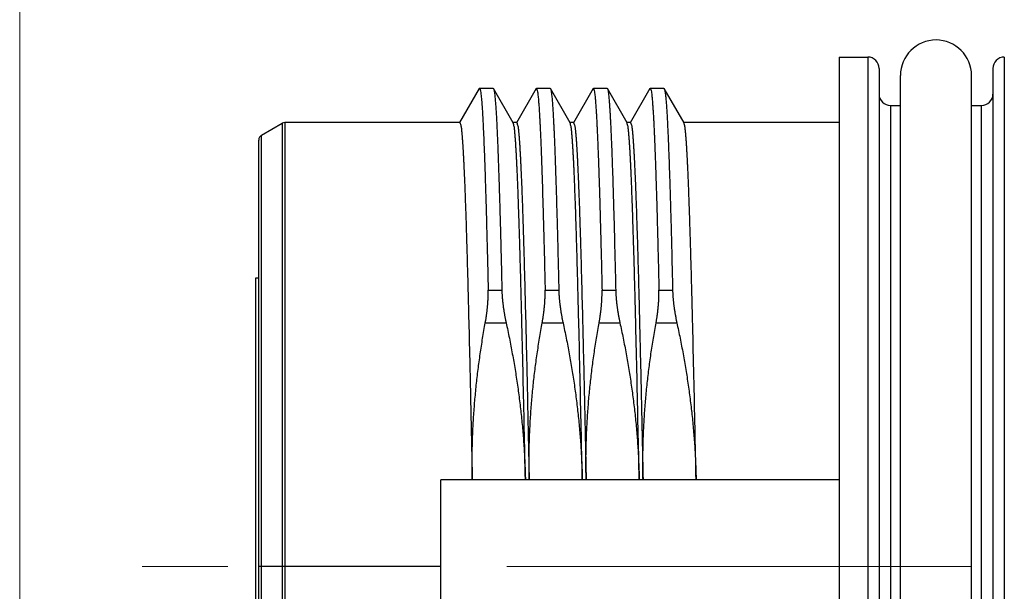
# Model space of a CAD drawing. Header units: millimetres. Extents: x 0 to 594, y 0 to 420.
# Tile 71 of 112: x 256 to 274, y 254 to 264. Entities that reach past the tile are written whole.
import ezdxf

# ---------------------------------------------------------------- set-up
doc = ezdxf.new("R2010")
doc.units = ezdxf.units.MM
doc.header["$LTSCALE"] = 0.257233
doc.linetypes.add('CENTER', pattern=[50.8, 31.75, -6.35, 6.35, -6.35])
doc.layers.add('NoLayerName_001', color=7, linetype='Continuous')
doc.styles.get("Standard").update_dxf_attribs({"font": 'txt', "bigfont": 'extfont2'})
doc.dimstyles.get("Standard").update_dxf_attribs({"dimtxt": 2.5, "dimasz": 2.5, "dimexe": 1, "dimexo": 1, "dimtad": 1, "dimdec": 3, "dimzin": 0, "dimdsep": 46, "dimtxsty": 'Standard', "dimcen": 2.5, "dimadec": 3, "dimazin": 0, "dimtfac": 0.75, "dimtdec": 3, "dimtmove": 0, "dimatfit": 3, "dimfxl": 1, "dimarcsym": 0})

# ---------------------------------------------------------------- blocks, each defined once
blk = doc.blocks.new('_OPEN30')
at = {"color": 0, "linetype": 'ByBlock', "lineweight": -2}
for p, q in [((-1, 0.267949), (0, 0)), ((0, 0), (-1, -0.267949)), ((0, 0), (-1, 0))]:
    blk.add_line(p, q, dxfattribs=at)
blk = doc.blocks.new('*D66')
at = {"layer": 'Defpoints', "color": 0}
for p in [(256.424, 287.238), (256.424, 219.77), (402.924, 190.77)]:
    blk.add_point(p, dxfattribs=at)
at = {"layer": 'NoLayerName_001', "color": 0, "linetype": 'Continuous', "lineweight": 13}
for p, q in [((256.424, 221.184), (256.424, 288.652)), ((402.924, 192.184), (402.924, 288.652)), ((400.802, 287.238), (258.545, 287.238))]:
    blk.add_line(p, q, dxfattribs=at)
at = {"layer": 'NoLayerName_001', "color": 0, "lineweight": 13, "xscale": 2.121340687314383, "yscale": 2.121340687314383, "zscale": 2.121340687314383, "rotation": 180}
blk.add_blockref('_OPEN30', (256.424, 287.238), dxfattribs=at)
at = {"layer": 'NoLayerName_001', "color": 0, "lineweight": 13, "xscale": 2.121340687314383, "yscale": 2.121340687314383, "zscale": 2.121340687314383}
blk.add_blockref('_OPEN30', (402.924, 287.238), dxfattribs=at)
at = {"layer": 'NoLayerName_001', "color": 0, "lineweight": 13, "insert": (329.674, 291.127), "char_height": 4.9498, "attachment_point": 5}
blk.add_mtext('\\W0.8000;Ｌ', dxfattribs=at)
blk = doc.blocks.new('*D67')
at = {"layer": 'Defpoints', "color": 0}
for p in [(256.424, 279.059), (362.924, 221.77), (256.424, 219.77)]:
    blk.add_point(p, dxfattribs=at)
at = {"layer": 'NoLayerName_001', "color": 0, "linetype": 'Continuous', "lineweight": 13}
for p, q in [((256.424, 221.184), (256.424, 280.473)), ((362.924, 223.184), (362.924, 280.473)), ((360.802, 279.059), (258.545, 279.059))]:
    blk.add_line(p, q, dxfattribs=at)
at = {"layer": 'NoLayerName_001', "color": 0, "lineweight": 13, "xscale": 2.121340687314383, "yscale": 2.121340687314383, "zscale": 2.121340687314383, "rotation": 180}
blk.add_blockref('_OPEN30', (256.424, 279.059), dxfattribs=at)
at = {"layer": 'NoLayerName_001', "color": 0, "lineweight": 13, "xscale": 2.121340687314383, "yscale": 2.121340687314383, "zscale": 2.121340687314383}
blk.add_blockref('_OPEN30', (362.924, 279.059), dxfattribs=at)
at = {"layer": 'NoLayerName_001', "color": 0, "lineweight": 13, "insert": (309.674, 282.948), "char_height": 4.94979, "attachment_point": 5}
blk.add_mtext('\\W0.8000;ＬＬ', dxfattribs=at)

msp = doc.modelspace()

# ---------------------------------------------------------------- linework, layer by layer
at = {"layer": 'NoLayerName_001', "color": 7, "linetype": 'Continuous', "lineweight": 25}
for p, q in [((270.8236, 263.0699), (270.8236, 245.1699)), ((270.8236, 263.0699), (271.3236, 263.0699)), ((271.5236, 262.8699), (271.5236, 245.3699)), ((273.5236, 262.8699), (273.5236, 245.3699)), ((271.8986, 245.4949), (271.8986, 262.7449)), ((273.1486, 245.4949), (273.1486, 262.7449)), ((264.4981, 262.5153), (264.1513, 261.915)), ((264.5033, 262.5199), (264.4981, 262.5153)), ((264.7438, 262.5199), (264.5033, 262.5199)), ((264.7438, 262.5199), (264.749, 262.5153)), ((265.0958, 261.915), (264.749, 262.5153)), ((265.4981, 262.5153), (265.1513, 261.915)), ((265.4981, 262.5153), (265.5033, 262.5199)), ((265.7438, 262.5199), (265.5033, 262.5199)), ((266.0958, 261.915), (265.749, 262.5153)), ((266.4981, 262.5153), (266.1513, 261.915)), ((266.4981, 262.5153), (266.5033, 262.5199)), ((266.7438, 262.5199), (266.5033, 262.5199)), ((267.0958, 261.915), (266.749, 262.5153)), ((267.4981, 262.5153), (267.1513, 261.915)), ((267.4981, 262.5153), (267.5033, 262.5199)), ((267.7438, 262.5199), (267.5033, 262.5199)), ((268.0958, 261.915), (267.749, 262.5153)), ((271.7236, 262.2199), (271.8986, 262.2199)), ((273.1486, 262.2199), (273.3236, 262.2199)), ((260.6736, 261.6987), (261.0334, 261.9065)), ((261.0834, 261.9199), (261.0334, 261.9065)), ((264.1569, 261.9199), (261.0834, 261.9199)), ((265.1569, 261.9199), (265.0902, 261.9199)), ((266.1569, 261.9199), (266.0902, 261.9199)), ((267.1569, 261.9199), (267.0902, 261.9199)), ((270.8236, 261.9199), (268.0902, 261.9199)), ((260.6236, 246.6277), (260.6236, 261.6121)), ((260.5736, 248.3666), (260.5736, 259.1943)), ((260.5736, 259.1943), (260.6236, 259.1943)), ((263.8236, 252.5975), (263.8236, 255.6422)), ((270.8236, 255.6422), (263.8236, 255.6422))]:
    msp.add_line(p, q, dxfattribs=at)
at = {"layer": 'NoLayerName_001', "color": 8, "linetype": 'Continuous', "lineweight": 25}
for p, q in [((271.3236, 263.0699), (271.3236, 245.1699)), ((273.7236, 263.0699), (273.7236, 245.1699)), ((264.1569, 261.9199), (264.5033, 262.5199)), ((271.7236, 262.2199), (271.7236, 246.0199)), ((273.3236, 246.0199), (273.3236, 262.2199)), ((261.0334, 261.9065), (261.0333, 246.3333)), ((261.0834, 261.9199), (261.0834, 254.1199)), ((260.6736, 246.541), (260.6736, 261.6987)), ((264.6552, 258.9769), (264.8956, 258.9769)), ((265.6552, 258.9769), (265.8956, 258.9769)), ((266.6552, 258.9769), (266.8956, 258.9769)), ((267.6552, 258.9769), (267.8956, 258.9769)), ((264.6047, 258.4023), (264.9697, 258.4023)), ((265.6047, 258.4023), (265.9697, 258.4023)), ((266.6047, 258.4023), (266.9697, 258.4023)), ((267.6047, 258.4023), (267.9697, 258.4023)), ((263.8236, 254.1199), (260.6236, 254.1198)), ((261.0831, 254.1199), (261.0833, 246.3199))]:
    msp.add_line(p, q, dxfattribs=at)
at = {"layer": 'NoLayerName_001', "color": 2, "linetype": 'CENTER', "lineweight": 13}
msp.add_line((273.1486, 254.1199), (258.5736, 254.1199), dxfattribs=at)
at = {"layer": 'NoLayerName_001', "color": 7, "linetype": 'Continuous', "lineweight": 25}
for centre, radius, start, end in [((272.5236, 262.7449), 0.625, 0, 180), ((271.3236, 262.8699), 0.2, 0, 90), ((273.7236, 262.8699), 0.2, 90, 180), ((271.7236, 262.4199), 0.2, 180, 270), ((273.3236, 262.4199), 0.2, 270, 0), ((260.7236, 261.6121), 0.1, 119.99995, 180.00009)]:
    msp.add_arc(centre, radius, start, end, dxfattribs=at)
for points, knots in [([(264.5033, 262.5199), (264.5037, 262.5198), (264.5044, 262.5198), (264.5055, 262.5192), (264.5063, 262.5185), (264.5071, 262.5175), (264.5079, 262.5165), (264.5085, 262.5154), (264.5091, 262.5143), (264.5097, 262.5132), (264.5102, 262.5121), (264.5107, 262.511), (264.5111, 262.5099), (264.5116, 262.5089), (264.5119, 262.5078), (264.5123, 262.5068), (264.5126, 262.5057), (264.513, 262.5047), (264.5133, 262.5036), (264.5137, 262.5021), (264.514, 262.5011), (264.5142, 262.5003)], [0, 0, 0, 0, 0.001104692, 0.002204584, 0.003360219, 0.004585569, 0.005864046, 0.007161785, 0.008437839, 0.009676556, 0.010882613, 0.012060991, 0.013216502, 0.014353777, 0.015477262, 0.016591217, 0.017699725, 0.018806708, 0.019915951, 0.021031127, 0.023293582, 0.023293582, 0.023293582, 0.023293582]), ([(264.5142, 262.5003), (264.5176, 262.4826), (264.5252, 262.4472), (264.5311, 262.3932), (264.5366, 262.3392), (264.5411, 262.2851), (264.5453, 262.231), (264.549, 262.1769), (264.5525, 262.1227), (264.5558, 262.0685), (264.5589, 262.0143), (264.5618, 261.9602), (264.5646, 261.906), (264.5682, 261.8337), (264.5724, 261.7433), (264.5771, 261.6349), (264.5823, 261.5084), (264.5879, 261.3638), (264.5938, 261.2011), (264.6, 261.0203), (264.607, 260.8033), (264.6152, 260.5321), (264.625, 260.1885), (264.6369, 259.7364), (264.6472, 259.3205), (264.6535, 259.0492), (264.6552, 258.9769)], [0, 0, 0, 0, 0.0542692, 0.1085342, 0.1627954, 0.2170721, 0.2713433, 0.3256107, 0.3798789, 0.4341485, 0.4884185, 0.5426879, 0.596957, 0.6512259, 0.759764, 0.8683025, 0.9768415, 1.1396498, 1.3024573, 1.4652646, 1.682341, 1.9536866, 2.2793014, 2.7134542, 3.3104143, 3.5274907, 3.5274907, 3.5274907, 3.5274907]), ([(264.749, 262.5153), (264.7529, 262.5011), (264.7621, 262.473), (264.7671, 262.4289), (264.7726, 262.385), (264.7767, 262.3408), (264.7806, 262.2967), (264.7841, 262.2526), (264.7873, 262.2084), (264.7903, 262.1642), (264.7931, 262.12), (264.7958, 262.0758), (264.7983, 262.0315), (264.8008, 261.9873), (264.8039, 261.9283), (264.8076, 261.8546), (264.8118, 261.7661), (264.8157, 261.6776), (264.8201, 261.5744), (264.8248, 261.4563), (264.8298, 261.3235), (264.8351, 261.176), (264.8411, 260.9989), (264.8482, 260.7776), (264.8567, 260.4972), (264.8667, 260.1429), (264.8787, 259.6854), (264.8884, 259.2869), (264.8943, 259.0359), (264.8956, 258.9769)], [0, 0, 0, 0, 0.0441675, 0.0884652, 0.1327573, 0.1770572, 0.2213537, 0.2656473, 0.3099408, 0.3542351, 0.3985299, 0.4428248, 0.4871193, 0.5314135, 0.5757078, 0.6642962, 0.7528848, 0.8414734, 0.9300619, 1.0629446, 1.1958274, 1.3287104, 1.5058878, 1.7273592, 1.9931246, 2.3474785, 2.7904209, 3.3662458, 3.5434227, 3.5434227, 3.5434227, 3.5434227]), ([(265.5033, 262.5198), (265.5084, 262.5072), (265.5211, 262.4824), (265.5248, 262.4407), (265.5306, 262.3994), (265.5347, 262.3578), (265.5385, 262.3162), (265.5419, 262.2746), (265.5451, 262.2329), (265.548, 262.1913), (265.5508, 262.1496), (265.5534, 262.1079), (265.5559, 262.0662), (265.5583, 262.0245), (265.5606, 261.9828), (265.5635, 261.9272), (265.567, 261.8576), (265.5709, 261.7742), (265.5747, 261.6907), (265.5788, 261.5934), (265.5833, 261.4821), (265.5887, 261.3429), (265.5942, 261.1899), (265.6003, 261.009), (265.6071, 260.8002), (265.6151, 260.5358), (265.6246, 260.2018), (265.636, 259.7703), (265.6464, 259.3527), (265.6529, 259.0743), (265.6552, 258.9769)], [0, 0, 0, 0, 0.0407529, 0.0824636, 0.1242569, 0.1660596, 0.2078265, 0.2495845, 0.2913508, 0.3331237, 0.3748986, 0.4166713, 0.4584418, 0.5002114, 0.5419808, 0.5837507, 0.6672918, 0.7508333, 0.8343743, 0.917915, 1.0432261, 1.1685374, 1.335619, 1.5027006, 1.7115526, 1.9621752, 2.2963386, 2.7140426, 3.2570577, 3.5494504, 3.5494504, 3.5494504, 3.5494504]), ([(265.7438, 262.5198), (265.744, 262.5198), (265.7445, 262.5198), (265.7452, 262.5195), (265.7458, 262.5192), (265.7464, 262.5188), (265.7469, 262.5183), (265.7474, 262.5178), (265.7478, 262.5172), (265.7482, 262.5166), (265.7486, 262.516), (265.7489, 262.5155), (265.749, 262.5153)], [0, 0, 0, 0, 0.0007117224, 0.0014269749, 0.0021350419, 0.0028439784, 0.0035609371, 0.0042878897, 0.0050227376, 0.0057603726, 0.0064935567, 0.0072136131, 0.0072136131, 0.0072136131, 0.0072136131]), ([(265.749, 262.5153), (265.7529, 262.5011), (265.7621, 262.473), (265.7671, 262.4289), (265.7726, 262.385), (265.7767, 262.3408), (265.7806, 262.2967), (265.7841, 262.2526), (265.7873, 262.2084), (265.7903, 262.1642), (265.7931, 262.12), (265.7958, 262.0758), (265.7983, 262.0315), (265.8008, 261.9873), (265.8039, 261.9283), (265.8076, 261.8546), (265.8118, 261.7661), (265.8157, 261.6776), (265.8201, 261.5744), (265.8248, 261.4563), (265.8298, 261.3235), (265.8351, 261.176), (265.8411, 260.9989), (265.8482, 260.7776), (265.8567, 260.4972), (265.8667, 260.1429), (265.8787, 259.6854), (265.8884, 259.2869), (265.8943, 259.0359), (265.8956, 258.9769)], [0, 0, 0, 0, 0.0441669, 0.0884646, 0.1327567, 0.1770566, 0.2213531, 0.2656468, 0.3099403, 0.3542346, 0.3985294, 0.4428243, 0.4871188, 0.5314131, 0.5757073, 0.6642958, 0.7528845, 0.8414731, 0.9300616, 1.0629444, 1.1958272, 1.3287102, 1.5058877, 1.7273592, 1.9931247, 2.3474787, 2.7904212, 3.3662464, 3.5434234, 3.5434234, 3.5434234, 3.5434234]), ([(266.5033, 262.5198), (266.5084, 262.5072), (266.5211, 262.4824), (266.5248, 262.4407), (266.5306, 262.3994), (266.5347, 262.3578), (266.5385, 262.3162), (266.5419, 262.2746), (266.5451, 262.2329), (266.548, 262.1913), (266.5508, 262.1496), (266.5534, 262.1079), (266.5559, 262.0662), (266.5583, 262.0245), (266.5606, 261.9828), (266.5635, 261.9272), (266.567, 261.8576), (266.5709, 261.7742), (266.5747, 261.6907), (266.5788, 261.5934), (266.5833, 261.4821), (266.5887, 261.3429), (266.5942, 261.1899), (266.6003, 261.009), (266.6071, 260.8002), (266.6151, 260.5358), (266.6246, 260.2018), (266.636, 259.7703), (266.6464, 259.3527), (266.6529, 259.0743), (266.6552, 258.9769)], [0, 0, 0, 0, 0.0407529, 0.0824636, 0.1242569, 0.1660596, 0.2078265, 0.2495845, 0.2913508, 0.3331237, 0.3748986, 0.4166713, 0.4584418, 0.5002114, 0.5419808, 0.5837507, 0.6672918, 0.7508333, 0.8343743, 0.917915, 1.0432261, 1.1685374, 1.335619, 1.5027006, 1.7115526, 1.9621752, 2.2963386, 2.7140425, 3.2570577, 3.5494504, 3.5494504, 3.5494504, 3.5494504]), ([(266.7438, 262.5198), (266.744, 262.5198), (266.7445, 262.5198), (266.7452, 262.5195), (266.7458, 262.5192), (266.7464, 262.5188), (266.7469, 262.5183), (266.7474, 262.5178), (266.7478, 262.5172), (266.7482, 262.5166), (266.7486, 262.516), (266.7489, 262.5155), (266.749, 262.5153)], [0, 0, 0, 0, 0.0007117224, 0.0014269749, 0.0021350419, 0.0028439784, 0.0035609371, 0.0042878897, 0.0050227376, 0.0057603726, 0.0064935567, 0.0072136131, 0.0072136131, 0.0072136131, 0.0072136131]), ([(266.749, 262.5153), (266.7529, 262.5011), (266.7621, 262.473), (266.7671, 262.4289), (266.7726, 262.385), (266.7767, 262.3408), (266.7806, 262.2967), (266.7841, 262.2526), (266.7873, 262.2084), (266.7903, 262.1642), (266.7931, 262.12), (266.7958, 262.0758), (266.7983, 262.0315), (266.8008, 261.9873), (266.8039, 261.9283), (266.8076, 261.8546), (266.8118, 261.7661), (266.8157, 261.6776), (266.8201, 261.5744), (266.8248, 261.4563), (266.8298, 261.3235), (266.8351, 261.176), (266.8411, 260.9989), (266.8482, 260.7776), (266.8567, 260.4972), (266.8667, 260.1429), (266.8787, 259.6854), (266.8884, 259.2869), (266.8943, 259.0359), (266.8956, 258.9769)], [0, 0, 0, 0, 0.0441669, 0.0884646, 0.1327567, 0.1770566, 0.2213531, 0.2656468, 0.3099403, 0.3542346, 0.3985294, 0.4428243, 0.4871188, 0.5314131, 0.5757073, 0.6642958, 0.7528845, 0.8414731, 0.9300616, 1.0629444, 1.1958272, 1.3287102, 1.5058877, 1.7273592, 1.9931247, 2.3474787, 2.7904212, 3.3662464, 3.5434234, 3.5434234, 3.5434234, 3.5434234]), ([(267.5033, 262.5198), (267.5084, 262.5072), (267.5211, 262.4824), (267.5248, 262.4407), (267.5306, 262.3994), (267.5347, 262.3578), (267.5385, 262.3162), (267.5419, 262.2746), (267.5451, 262.2329), (267.548, 262.1913), (267.5508, 262.1496), (267.5534, 262.1079), (267.5559, 262.0662), (267.5583, 262.0245), (267.5606, 261.9828), (267.5635, 261.9272), (267.567, 261.8576), (267.5709, 261.7742), (267.5747, 261.6907), (267.5788, 261.5934), (267.5833, 261.4821), (267.5887, 261.3429), (267.5942, 261.1899), (267.6003, 261.009), (267.6071, 260.8002), (267.6151, 260.5358), (267.6246, 260.2018), (267.636, 259.7703), (267.6464, 259.3527), (267.6529, 259.0743), (267.6552, 258.9769)], [0, 0, 0, 0, 0.0407529, 0.0824636, 0.1242569, 0.1660596, 0.2078265, 0.2495845, 0.2913508, 0.3331237, 0.3748986, 0.4166713, 0.4584418, 0.5002114, 0.5419808, 0.5837507, 0.6672918, 0.7508333, 0.8343743, 0.917915, 1.0432261, 1.1685374, 1.335619, 1.5027006, 1.7115526, 1.9621752, 2.2963386, 2.7140425, 3.2570577, 3.5494504, 3.5494504, 3.5494504, 3.5494504]), ([(267.7438, 262.5198), (267.744, 262.5198), (267.7445, 262.5198), (267.7452, 262.5195), (267.7458, 262.5192), (267.7464, 262.5188), (267.7469, 262.5183), (267.7474, 262.5178), (267.7478, 262.5172), (267.7482, 262.5166), (267.7486, 262.516), (267.7489, 262.5155), (267.749, 262.5153)], [0, 0, 0, 0, 0.0007117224, 0.0014269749, 0.0021350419, 0.0028439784, 0.0035609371, 0.0042878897, 0.0050227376, 0.0057603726, 0.0064935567, 0.0072136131, 0.0072136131, 0.0072136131, 0.0072136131]), ([(267.749, 262.5153), (267.7529, 262.5011), (267.7621, 262.473), (267.7671, 262.4289), (267.7726, 262.385), (267.7767, 262.3408), (267.7806, 262.2967), (267.7841, 262.2526), (267.7873, 262.2084), (267.7903, 262.1642), (267.7931, 262.12), (267.7958, 262.0758), (267.7983, 262.0315), (267.8008, 261.9873), (267.8039, 261.9283), (267.8076, 261.8546), (267.8118, 261.7661), (267.8157, 261.6776), (267.8201, 261.5744), (267.8248, 261.4563), (267.8298, 261.3235), (267.8351, 261.176), (267.8411, 260.9989), (267.8482, 260.7776), (267.8567, 260.4972), (267.8667, 260.1429), (267.8787, 259.6854), (267.8884, 259.2869), (267.8943, 259.0359), (267.8956, 258.9769)], [0, 0, 0, 0, 0.0441669, 0.0884646, 0.1327567, 0.1770566, 0.2213531, 0.2656468, 0.3099403, 0.3542346, 0.3985294, 0.4428243, 0.4871188, 0.5314131, 0.5757073, 0.6642958, 0.7528845, 0.8414731, 0.9300616, 1.0629444, 1.1958272, 1.3287102, 1.5058877, 1.7273592, 1.9931247, 2.3474787, 2.7904212, 3.3662464, 3.5434234, 3.5434234, 3.5434234, 3.5434234]), ([(264.1569, 261.9199), (264.1634, 261.9004), (264.1798, 261.8618), (264.1845, 261.7989), (264.1919, 261.7366), (264.1971, 261.6739), (264.2019, 261.6113), (264.2063, 261.5485), (264.2103, 261.4858), (264.2141, 261.4231), (264.2176, 261.3603), (264.221, 261.2975), (264.2242, 261.2347), (264.2282, 261.151), (264.233, 261.0464), (264.2384, 260.9208), (264.2435, 260.7951), (264.2491, 260.6486), (264.2552, 260.481), (264.2624, 260.2716), (264.2705, 260.0203), (264.28, 259.7061), (264.2912, 259.3082), (264.3051, 258.7845), (264.3236, 258.0304), (264.348, 256.962), (264.3654, 256.124), (264.3757, 255.6422)], [0, 0, 0, 0, 0.0615754, 0.1245153, 0.1874036, 0.250266, 0.3131186, 0.3759873, 0.4388488, 0.5017089, 0.5645707, 0.6274337, 0.6902972, 0.7531603, 0.8788849, 1.0046087, 1.1303327, 1.256057, 1.4446436, 1.63323, 1.8846783, 2.1989887, 2.5761612, 3.0790579, 3.7705407, 4.839196, 6.2850238, 6.2850238, 6.2850238, 6.2850238]), ([(265.3089, 255.6422), (265.2959, 256.2467), (265.2772, 257.1534), (265.2511, 258.2694), (265.2343, 258.9436), (265.2211, 259.4318), (265.2103, 259.8037), (265.2018, 260.0826), (265.1942, 260.315), (265.1878, 260.501), (265.1818, 260.6636), (265.1765, 260.8031), (265.1708, 260.9425), (265.1657, 261.0587), (265.1614, 261.1516), (265.1581, 261.2213), (265.1546, 261.2909), (265.1509, 261.3606), (265.1469, 261.4303), (265.1427, 261.4999), (265.1382, 261.5695), (265.1331, 261.6391), (265.1276, 261.7087), (265.1204, 261.778), (265.1141, 261.8476), (265.1012, 261.8924), (265.0958, 261.915)], [0, 0, 0, 0, 1.8138991, 2.7208488, 3.3487372, 3.8370946, 4.1859214, 4.4649829, 4.6742791, 4.8835752, 5.023106, 5.1626368, 5.302168, 5.4416988, 5.5114641, 5.5812294, 5.6509947, 5.7207606, 5.7905275, 5.8602944, 5.9300598, 5.9998238, 6.0695918, 6.139351, 6.2091375, 6.2786991, 6.2786991, 6.2786991, 6.2786991]), ([(265.1569, 261.9199), (265.1634, 261.9004), (265.1798, 261.8618), (265.1845, 261.7989), (265.1919, 261.7366), (265.1971, 261.6739), (265.2019, 261.6113), (265.2063, 261.5485), (265.2103, 261.4858), (265.2141, 261.4231), (265.2176, 261.3603), (265.221, 261.2975), (265.2242, 261.2347), (265.2282, 261.151), (265.233, 261.0464), (265.2384, 260.9208), (265.2435, 260.7951), (265.2491, 260.6486), (265.2552, 260.481), (265.2624, 260.2716), (265.2705, 260.0203), (265.28, 259.7061), (265.2912, 259.3082), (265.3051, 258.7845), (265.3236, 258.0304), (265.348, 256.962), (265.3654, 256.124), (265.3757, 255.6422)], [0, 0, 0, 0, 0.0615735, 0.1245133, 0.1874016, 0.250264, 0.3131166, 0.3759854, 0.4388469, 0.5017071, 0.5645689, 0.6274319, 0.6902954, 0.7531585, 0.8788832, 1.004607, 1.1303311, 1.2560555, 1.4446422, 1.6332286, 1.884677, 2.1989876, 2.5761603, 3.0790571, 3.7705402, 4.839196, 6.2850244, 6.2850244, 6.2850244, 6.2850244]), ([(266.3089, 255.6422), (266.2959, 256.2467), (266.2772, 257.1534), (266.2511, 258.2694), (266.2343, 258.9436), (266.2211, 259.4318), (266.2103, 259.8037), (266.2018, 260.0826), (266.1942, 260.315), (266.1878, 260.501), (266.1818, 260.6636), (266.1765, 260.8031), (266.1708, 260.9425), (266.1657, 261.0587), (266.1614, 261.1516), (266.1581, 261.2213), (266.1546, 261.2909), (266.1509, 261.3606), (266.1469, 261.4303), (266.1427, 261.4999), (266.1382, 261.5695), (266.1331, 261.6391), (266.1276, 261.7087), (266.1204, 261.778), (266.1141, 261.8476), (266.1012, 261.8924), (266.0958, 261.915)], [0, 0, 0, 0, 1.8139013, 2.7208522, 3.3487412, 3.8370993, 4.1859266, 4.4649884, 4.6742848, 4.8835812, 5.0231121, 5.1626431, 5.3021744, 5.4417055, 5.5114708, 5.5812362, 5.6510016, 5.7207676, 5.7905345, 5.8603015, 5.930067, 5.9998311, 6.0695992, 6.1393585, 6.2091451, 6.2787062, 6.2787062, 6.2787062, 6.2787062]), ([(266.1569, 261.9199), (266.1634, 261.9004), (266.1798, 261.8618), (266.1845, 261.7989), (266.1919, 261.7366), (266.1971, 261.6739), (266.2019, 261.6113), (266.2063, 261.5485), (266.2103, 261.4858), (266.2141, 261.4231), (266.2176, 261.3603), (266.221, 261.2975), (266.2242, 261.2347), (266.2282, 261.151), (266.233, 261.0464), (266.2384, 260.9208), (266.2435, 260.7951), (266.2491, 260.6486), (266.2552, 260.481), (266.2624, 260.2716), (266.2705, 260.0203), (266.28, 259.7061), (266.2912, 259.3082), (266.3051, 258.7845), (266.3236, 258.0304), (266.348, 256.962), (266.3654, 256.124), (266.3757, 255.6422)], [0, 0, 0, 0, 0.0615735, 0.1245133, 0.1874016, 0.250264, 0.3131166, 0.3759853, 0.4388469, 0.5017071, 0.5645688, 0.6274318, 0.6902954, 0.7531585, 0.8788831, 1.004607, 1.1303311, 1.2560555, 1.4446422, 1.6332286, 1.884677, 2.1989876, 2.5761603, 3.0790571, 3.7705402, 4.839196, 6.2850245, 6.2850245, 6.2850245, 6.2850245]), ([(267.3089, 255.6422), (267.2959, 256.2467), (267.2772, 257.1534), (267.2511, 258.2694), (267.2343, 258.9436), (267.2211, 259.4318), (267.2103, 259.8037), (267.2018, 260.0826), (267.1942, 260.315), (267.1878, 260.501), (267.1818, 260.6636), (267.1765, 260.8031), (267.1708, 260.9425), (267.1657, 261.0587), (267.1614, 261.1516), (267.1581, 261.2213), (267.1546, 261.2909), (267.1509, 261.3606), (267.1469, 261.4303), (267.1427, 261.4999), (267.1382, 261.5695), (267.1331, 261.6391), (267.1276, 261.7087), (267.1204, 261.778), (267.1141, 261.8476), (267.1012, 261.8924), (267.0958, 261.915)], [0, 0, 0, 0, 1.8139012, 2.7208521, 3.3487412, 3.8370993, 4.1859265, 4.4649883, 4.6742847, 4.8835811, 5.023112, 5.1626431, 5.3021743, 5.4417054, 5.5114707, 5.5812361, 5.6510015, 5.7207675, 5.7905344, 5.8603014, 5.9300669, 5.999831, 6.0695991, 6.1393584, 6.209145, 6.2787061, 6.2787061, 6.2787061, 6.2787061]), ([(267.1569, 261.9199), (267.1634, 261.9004), (267.1798, 261.8618), (267.1845, 261.7989), (267.1919, 261.7366), (267.1971, 261.6739), (267.2019, 261.6113), (267.2063, 261.5485), (267.2103, 261.4858), (267.2141, 261.4231), (267.2176, 261.3603), (267.221, 261.2975), (267.2242, 261.2347), (267.2282, 261.151), (267.233, 261.0464), (267.2384, 260.9208), (267.2435, 260.7951), (267.2491, 260.6486), (267.2552, 260.481), (267.2624, 260.2716), (267.2705, 260.0203), (267.28, 259.7061), (267.2912, 259.3082), (267.3051, 258.7845), (267.3236, 258.0304), (267.348, 256.962), (267.3654, 256.124), (267.3757, 255.6422)], [0, 0, 0, 0, 0.0615735, 0.1245134, 0.1874016, 0.2502641, 0.3131167, 0.3759854, 0.438847, 0.5017071, 0.5645689, 0.6274319, 0.6902954, 0.7531586, 0.8788832, 1.0046071, 1.1303311, 1.2560555, 1.4446422, 1.6332286, 1.884677, 2.1989876, 2.5761603, 3.0790571, 3.7705402, 4.839196, 6.2850244, 6.2850244, 6.2850244, 6.2850244]), ([(268.3089, 255.6422), (268.2959, 256.2467), (268.2772, 257.1534), (268.2511, 258.2694), (268.2343, 258.9436), (268.2211, 259.4318), (268.2103, 259.8037), (268.2018, 260.0826), (268.1942, 260.315), (268.1878, 260.501), (268.1818, 260.6636), (268.1765, 260.8031), (268.1708, 260.9425), (268.1657, 261.0587), (268.1614, 261.1516), (268.1581, 261.2213), (268.1546, 261.2909), (268.1509, 261.3606), (268.1469, 261.4303), (268.1427, 261.4999), (268.1382, 261.5695), (268.1331, 261.6391), (268.1276, 261.7087), (268.1204, 261.778), (268.1141, 261.8476), (268.1012, 261.8924), (268.0958, 261.915)], [0, 0, 0, 0, 1.8139013, 2.7208522, 3.3487413, 3.8370994, 4.1859266, 4.4649884, 4.6742849, 4.8835812, 5.0231122, 5.1626432, 5.3021745, 5.4417055, 5.5114709, 5.5812362, 5.6510017, 5.7207677, 5.7905346, 5.8603016, 5.9300671, 5.9998312, 6.0695993, 6.1393586, 6.2091452, 6.2787063, 6.2787063, 6.2787063, 6.2787063]), ([(264.6047, 258.4023), (264.6064, 258.4118), (264.6098, 258.4307), (264.6146, 258.4592), (264.6192, 258.4877), (264.6235, 258.5163), (264.6276, 258.5449), (264.6315, 258.5735), (264.6351, 258.6022), (264.6384, 258.6309), (264.6415, 258.6596), (264.6443, 258.6884), (264.6468, 258.7171), (264.649, 258.746), (264.651, 258.7748), (264.6526, 258.8036), (264.6539, 258.8325), (264.6549, 258.8614), (264.6556, 258.8903), (264.6558, 258.9191), (264.6558, 258.948), (264.6554, 258.9673), (264.6552, 258.9769)], [0, 0, 0, 0, 0.02887626, 0.05775484, 0.08663534, 0.1155175, 0.14440116, 0.17328629, 0.20217297, 0.23106144, 0.25995204, 0.28884526, 0.31774163, 0.34664024, 0.37553907, 0.40443641, 0.43333095, 0.46222178, 0.49110842, 0.51999085, 0.5488695, 0.57774529, 0.57774529, 0.57774529, 0.57774529]), ([(264.8956, 258.9769), (264.8959, 258.9672), (264.8964, 258.9479), (264.8977, 258.9189), (264.8993, 258.89), (264.9012, 258.861), (264.9034, 258.8321), (264.906, 258.8032), (264.9088, 258.7743), (264.912, 258.7455), (264.9154, 258.7167), (264.9191, 258.6879), (264.9231, 258.6591), (264.9273, 258.6304), (264.9318, 258.6018), (264.9365, 258.5731), (264.9415, 258.5446), (264.9466, 258.516), (264.952, 258.4875), (264.9577, 258.4591), (264.9635, 258.4307), (264.9676, 258.4118), (264.9697, 258.4023)], [0, 0, 0, 0, 0.0289986, 0.05799974, 0.08700428, 0.11601262, 0.14502474, 0.1740402, 0.20305822, 0.23207759, 0.26109677, 0.29011393, 0.31912824, 0.34814019, 0.37715019, 0.40615858, 0.43516554, 0.46417117, 0.49317545, 0.52217825, 0.55117932, 0.58017834, 0.58017834, 0.58017834, 0.58017834]), ([(265.6047, 258.4023), (265.6064, 258.4118), (265.6098, 258.4307), (265.6146, 258.4592), (265.6192, 258.4877), (265.6235, 258.5163), (265.6276, 258.5449), (265.6315, 258.5735), (265.6351, 258.6022), (265.6384, 258.6309), (265.6415, 258.6596), (265.6443, 258.6884), (265.6468, 258.7171), (265.649, 258.746), (265.651, 258.7748), (265.6526, 258.8036), (265.6539, 258.8325), (265.6549, 258.8614), (265.6556, 258.8903), (265.6558, 258.9191), (265.6558, 258.948), (265.6554, 258.9673), (265.6552, 258.9769)], [0, 0, 0, 0, 0.02887625, 0.05775482, 0.08663532, 0.11551747, 0.14440112, 0.17328624, 0.20217292, 0.23106138, 0.25995198, 0.28884519, 0.31774155, 0.34664015, 0.37553898, 0.40443631, 0.43333084, 0.46222166, 0.49110829, 0.51999072, 0.54886936, 0.57774514, 0.57774514, 0.57774514, 0.57774514]), ([(265.8956, 258.9769), (265.8959, 258.9672), (265.8964, 258.9479), (265.8977, 258.9189), (265.8993, 258.89), (265.9012, 258.861), (265.9034, 258.8321), (265.906, 258.8032), (265.9088, 258.7743), (265.912, 258.7455), (265.9154, 258.7167), (265.9191, 258.6879), (265.9231, 258.6591), (265.9273, 258.6304), (265.9318, 258.6018), (265.9365, 258.5731), (265.9415, 258.5446), (265.9466, 258.516), (265.952, 258.4875), (265.9577, 258.4591), (265.9635, 258.4307), (265.9676, 258.4118), (265.9697, 258.4023)], [0, 0, 0, 0, 0.02899859, 0.05799973, 0.08700426, 0.11601259, 0.1450247, 0.17404016, 0.20305817, 0.23207753, 0.2610967, 0.29011386, 0.31912816, 0.3481401, 0.3771501, 0.40615847, 0.43516543, 0.46417105, 0.49317532, 0.52217811, 0.55117918, 0.58017819, 0.58017819, 0.58017819, 0.58017819]), ([(266.6047, 258.4023), (266.6064, 258.4118), (266.6098, 258.4307), (266.6146, 258.4592), (266.6192, 258.4877), (266.6235, 258.5163), (266.6276, 258.5449), (266.6315, 258.5735), (266.6351, 258.6022), (266.6384, 258.6309), (266.6415, 258.6596), (266.6443, 258.6884), (266.6468, 258.7171), (266.649, 258.746), (266.651, 258.7748), (266.6526, 258.8036), (266.6539, 258.8325), (266.6549, 258.8614), (266.6556, 258.8903), (266.6558, 258.9191), (266.6558, 258.948), (266.6554, 258.9673), (266.6552, 258.9769)], [0, 0, 0, 0, 0.02887626, 0.05775483, 0.08663533, 0.11551749, 0.14440114, 0.17328627, 0.20217295, 0.23106142, 0.25995201, 0.28884523, 0.31774159, 0.3466402, 0.37553903, 0.40443637, 0.4333309, 0.46222172, 0.49110836, 0.51999079, 0.54886944, 0.57774523, 0.57774523, 0.57774523, 0.57774523]), ([(266.8956, 258.9769), (266.8959, 258.9672), (266.8964, 258.9479), (266.8977, 258.9189), (266.8993, 258.89), (266.9012, 258.861), (266.9034, 258.8321), (266.906, 258.8032), (266.9088, 258.7743), (266.912, 258.7455), (266.9154, 258.7167), (266.9191, 258.6879), (266.9231, 258.6591), (266.9273, 258.6304), (266.9318, 258.6018), (266.9365, 258.5731), (266.9415, 258.5446), (266.9466, 258.516), (266.952, 258.4875), (266.9577, 258.4591), (266.9635, 258.4307), (266.9676, 258.4118), (266.9697, 258.4023)], [0, 0, 0, 0, 0.02899859, 0.05799974, 0.08700427, 0.11601261, 0.14502472, 0.17404018, 0.20305819, 0.23207756, 0.26109674, 0.2901139, 0.31912821, 0.34814015, 0.37715015, 0.40615853, 0.43516549, 0.46417112, 0.49317539, 0.52217819, 0.55117926, 0.58017827, 0.58017827, 0.58017827, 0.58017827]), ([(267.6047, 258.4023), (267.6064, 258.4118), (267.6098, 258.4307), (267.6146, 258.4592), (267.6192, 258.4877), (267.6235, 258.5163), (267.6276, 258.5449), (267.6315, 258.5735), (267.6351, 258.6022), (267.6384, 258.6309), (267.6415, 258.6596), (267.6443, 258.6884), (267.6468, 258.7171), (267.649, 258.746), (267.651, 258.7748), (267.6526, 258.8036), (267.6539, 258.8325), (267.6549, 258.8614), (267.6556, 258.8903), (267.6558, 258.9191), (267.6558, 258.948), (267.6554, 258.9673), (267.6552, 258.9769)], [0, 0, 0, 0, 0.02887626, 0.05775483, 0.08663533, 0.11551749, 0.14440114, 0.17328627, 0.20217295, 0.23106142, 0.25995201, 0.28884523, 0.31774159, 0.3466402, 0.37553903, 0.40443637, 0.4333309, 0.46222172, 0.49110836, 0.51999079, 0.54886944, 0.57774523, 0.57774523, 0.57774523, 0.57774523]), ([(267.8956, 258.9769), (267.8959, 258.9672), (267.8964, 258.9479), (267.8977, 258.9189), (267.8993, 258.89), (267.9012, 258.861), (267.9034, 258.8321), (267.906, 258.8032), (267.9088, 258.7743), (267.912, 258.7455), (267.9154, 258.7167), (267.9191, 258.6879), (267.9231, 258.6591), (267.9273, 258.6304), (267.9318, 258.6018), (267.9365, 258.5731), (267.9415, 258.5446), (267.9466, 258.516), (267.952, 258.4875), (267.9577, 258.4591), (267.9635, 258.4307), (267.9676, 258.4118), (267.9697, 258.4023)], [0, 0, 0, 0, 0.02899859, 0.05799974, 0.08700427, 0.11601261, 0.14502472, 0.17404018, 0.20305819, 0.23207756, 0.26109674, 0.2901139, 0.31912821, 0.34814015, 0.37715015, 0.40615853, 0.43516549, 0.46417112, 0.49317539, 0.52217819, 0.55117926, 0.58017827, 0.58017827, 0.58017827, 0.58017827]), ([(264.3757, 255.6422), (264.375, 255.6884), (264.3732, 255.7808), (264.3727, 255.9195), (264.3735, 256.0582), (264.3758, 256.1969), (264.3796, 256.3356), (264.3848, 256.4742), (264.3915, 256.6128), (264.3996, 256.7513), (264.4092, 256.8898), (264.4202, 257.0281), (264.4326, 257.1662), (264.4464, 257.3043), (264.4616, 257.4422), (264.4782, 257.5799), (264.4961, 257.7175), (264.5152, 257.8549), (264.5357, 257.992), (264.5574, 258.129), (264.5803, 258.2658), (264.5967, 258.3568), (264.6047, 258.4023)], [0, 0, 0, 0, 0.1386666, 0.2773515, 0.4160527, 0.5547682, 0.6934955, 0.832232, 0.9709748, 1.1097209, 1.248467, 1.3872095, 1.5259458, 1.6646766, 1.8034028, 1.9421246, 2.0808418, 2.2195533, 2.3582574, 2.496952, 2.6356341, 2.7743004, 2.7743004, 2.7743004, 2.7743004]), ([(264.9697, 258.4023), (264.9794, 258.3569), (264.9991, 258.2662), (265.0269, 258.1298), (265.0538, 257.9932), (265.0795, 257.8563), (265.1039, 257.7192), (265.1271, 257.5819), (265.149, 257.4444), (265.1697, 257.3066), (265.189, 257.1687), (265.207, 257.0306), (265.2236, 256.8923), (265.2389, 256.7538), (265.2527, 256.6152), (265.2651, 256.4765), (265.2761, 256.3376), (265.2857, 256.1987), (265.2938, 256.0596), (265.3003, 255.9205), (265.3056, 255.7814), (265.3077, 255.6886), (265.3089, 255.6422)], [0, 0, 0, 0, 0.1392193, 0.2784528, 0.4176974, 0.5569503, 0.6962097, 0.8354743, 0.9747433, 1.1140168, 1.2532956, 1.3925813, 1.5318747, 1.6711727, 1.8104713, 1.9497666, 2.0890554, 2.2283347, 2.3676019, 2.5068549, 2.6460918, 2.7853114, 2.7853114, 2.7853114, 2.7853114]), ([(265.3757, 255.6422), (265.375, 255.6884), (265.3732, 255.7808), (265.3727, 255.9195), (265.3735, 256.0582), (265.3758, 256.1969), (265.3796, 256.3356), (265.3848, 256.4742), (265.3915, 256.6128), (265.3996, 256.7513), (265.4092, 256.8898), (265.4202, 257.0281), (265.4326, 257.1662), (265.4464, 257.3043), (265.4616, 257.4422), (265.4782, 257.5799), (265.4961, 257.7175), (265.5152, 257.8549), (265.5357, 257.992), (265.5574, 258.129), (265.5803, 258.2658), (265.5967, 258.3568), (265.6047, 258.4023)], [0, 0, 0, 0, 0.1386666, 0.2773515, 0.4160527, 0.5547682, 0.6934955, 0.832232, 0.9709748, 1.1097209, 1.248467, 1.3872095, 1.5259458, 1.6646766, 1.8034028, 1.9421246, 2.0808418, 2.2195533, 2.3582574, 2.496952, 2.6356341, 2.7743004, 2.7743004, 2.7743004, 2.7743004]), ([(265.9697, 258.4023), (265.9794, 258.3569), (265.9991, 258.2662), (266.0269, 258.1298), (266.0538, 257.9932), (266.0795, 257.8563), (266.1039, 257.7192), (266.1271, 257.5819), (266.149, 257.4444), (266.1697, 257.3066), (266.189, 257.1687), (266.207, 257.0306), (266.2236, 256.8923), (266.2389, 256.7538), (266.2527, 256.6152), (266.2651, 256.4765), (266.2761, 256.3376), (266.2857, 256.1987), (266.2938, 256.0596), (266.3003, 255.9205), (266.3056, 255.7814), (266.3077, 255.6886), (266.3089, 255.6422)], [0, 0, 0, 0, 0.1392193, 0.2784528, 0.4176974, 0.5569503, 0.6962097, 0.8354743, 0.9747433, 1.1140168, 1.2532956, 1.3925813, 1.5318747, 1.6711727, 1.8104713, 1.9497666, 2.0890554, 2.2283347, 2.3676019, 2.5068549, 2.6460918, 2.7853114, 2.7853114, 2.7853114, 2.7853114]), ([(266.3757, 255.6422), (266.375, 255.6884), (266.3732, 255.7808), (266.3727, 255.9195), (266.3735, 256.0582), (266.3758, 256.1969), (266.3796, 256.3356), (266.3848, 256.4742), (266.3915, 256.6128), (266.3996, 256.7513), (266.4092, 256.8898), (266.4202, 257.0281), (266.4326, 257.1662), (266.4464, 257.3043), (266.4616, 257.4422), (266.4782, 257.5799), (266.4961, 257.7175), (266.5152, 257.8549), (266.5357, 257.992), (266.5574, 258.129), (266.5803, 258.2658), (266.5967, 258.3568), (266.6047, 258.4023)], [0, 0, 0, 0, 0.1386666, 0.2773515, 0.4160527, 0.5547682, 0.6934955, 0.832232, 0.9709748, 1.1097209, 1.248467, 1.3872095, 1.5259458, 1.6646766, 1.8034028, 1.9421246, 2.0808418, 2.2195533, 2.3582574, 2.496952, 2.6356341, 2.7743004, 2.7743004, 2.7743004, 2.7743004]), ([(266.9697, 258.4023), (266.9794, 258.3569), (266.9991, 258.2662), (267.0269, 258.1298), (267.0538, 257.9932), (267.0795, 257.8563), (267.1039, 257.7192), (267.1271, 257.5819), (267.149, 257.4444), (267.1697, 257.3066), (267.189, 257.1687), (267.207, 257.0306), (267.2236, 256.8923), (267.2389, 256.7538), (267.2527, 256.6152), (267.2651, 256.4765), (267.2761, 256.3376), (267.2857, 256.1987), (267.2938, 256.0596), (267.3003, 255.9205), (267.3056, 255.7814), (267.3077, 255.6886), (267.3089, 255.6422)], [0, 0, 0, 0, 0.1392193, 0.2784528, 0.4176974, 0.5569503, 0.6962097, 0.8354743, 0.9747433, 1.1140168, 1.2532956, 1.3925813, 1.5318747, 1.6711727, 1.8104713, 1.9497666, 2.0890554, 2.2283347, 2.3676019, 2.5068549, 2.6460918, 2.7853114, 2.7853114, 2.7853114, 2.7853114]), ([(267.3757, 255.6422), (267.375, 255.6884), (267.3732, 255.7808), (267.3727, 255.9195), (267.3735, 256.0582), (267.3758, 256.1969), (267.3796, 256.3356), (267.3848, 256.4742), (267.3915, 256.6128), (267.3996, 256.7513), (267.4092, 256.8898), (267.4202, 257.0281), (267.4326, 257.1662), (267.4464, 257.3043), (267.4616, 257.4422), (267.4782, 257.5799), (267.4961, 257.7175), (267.5152, 257.8549), (267.5357, 257.992), (267.5574, 258.129), (267.5803, 258.2658), (267.5967, 258.3568), (267.6047, 258.4023)], [0, 0, 0, 0, 0.1386666, 0.2773515, 0.4160527, 0.5547682, 0.6934955, 0.832232, 0.9709748, 1.1097209, 1.248467, 1.3872095, 1.5259458, 1.6646766, 1.8034028, 1.9421246, 2.0808418, 2.2195533, 2.3582574, 2.496952, 2.6356341, 2.7743004, 2.7743004, 2.7743004, 2.7743004]), ([(267.9697, 258.4023), (267.9794, 258.3569), (267.9991, 258.2662), (268.0269, 258.1298), (268.0538, 257.9932), (268.0795, 257.8563), (268.1039, 257.7192), (268.1271, 257.5819), (268.149, 257.4444), (268.1697, 257.3066), (268.189, 257.1687), (268.207, 257.0306), (268.2236, 256.8923), (268.2389, 256.7538), (268.2527, 256.6152), (268.2651, 256.4765), (268.2761, 256.3376), (268.2857, 256.1987), (268.2938, 256.0596), (268.3003, 255.9205), (268.3056, 255.7814), (268.3077, 255.6886), (268.3089, 255.6422)], [0, 0, 0, 0, 0.1392193, 0.2784528, 0.4176974, 0.5569503, 0.6962097, 0.8354743, 0.9747433, 1.1140168, 1.2532956, 1.3925813, 1.5318747, 1.6711727, 1.8104713, 1.9497666, 2.0890554, 2.2283347, 2.3676019, 2.5068549, 2.6460918, 2.7853114, 2.7853114, 2.7853114, 2.7853114])]:
    msp.add_open_spline(points, degree=3, knots=knots, dxfattribs=at)

# ---------------------------------------------------------------- dimensions: what is measured, and where the dimension line sits
at = {"layer": 'NoLayerName_001', "color": 3, "linetype": 'Continuous', "lineweight": 13}
for base, p1, text, picture, middle in [((256.4236, 287.2381), (402.9236, 190.7701), '\\W0.8000;Ｌ', '*D66', (329.6736, 287.2381)), ((256.4236, 279.059), (362.9236, 221.7701), '\\W0.8000;ＬＬ', '*D67', (309.6736, 279.059))]:
    dim = msp.add_linear_dim(base=base, p1=p1, p2=(256.4236, 219.7701), angle=180, text=text, dimstyle='Standard', override={"dimtxt": 4.949795, "dimasz": 2.121341, "dimexe": 1.414227, "dimexo": 1.414227, "dimgap": 1.414227, "dimzin": 8, "dimblk": 'OPEN30', "dimclrd": 0, "dimclre": 0, "dimclrt": 0, "dimtp": 0, "dimtm": 0, "dimlwd": 13, "dimlwe": 13}, dxfattribs=at)
    dim.commit()
    dim.dimension.update_dxf_attribs({"geometry": picture, "text_midpoint": middle, "dimtype": 160})

doc.saveas('drawing.dxf')
